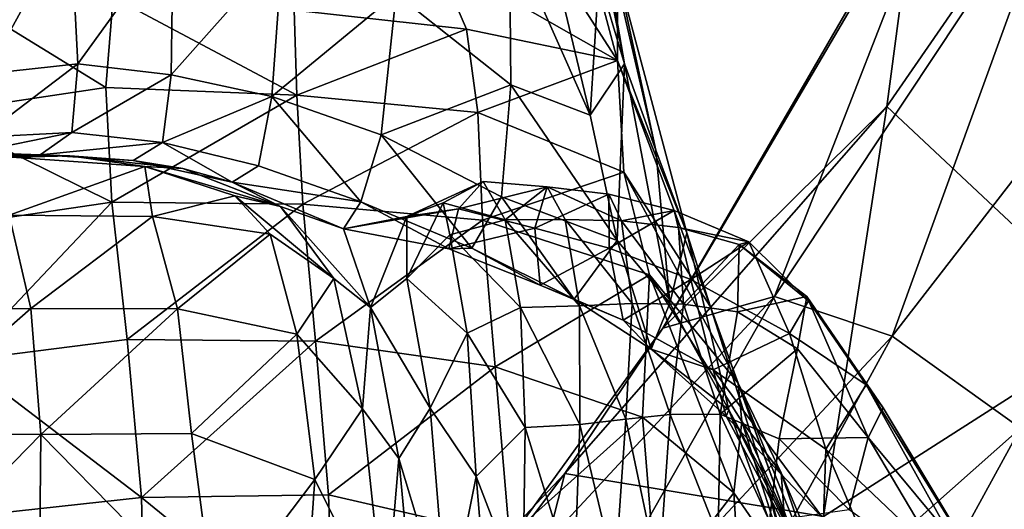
# Model space of a CAD drawing. Extents: x -76 to 76, y -20 to 79.
# Tile 158 of 175: x -5.02 to -2.55, y 13.31 to 14.54. Entities that reach past the tile are written whole.
import ezdxf

# ---------------------------------------------------------------- set-up
doc = ezdxf.new("R2010")
doc.units = 0

msp = doc.modelspace()

# ---------------------------------------------------------------- linework, layer by layer
for points in [[(-2.7707, 14.8568, 14.9312), (-2.8417, 14.3194, 15.8977), (-2.0647, 15.4438, 16.1168)], [(-2.2534, 13.7685, 17.1681), (-2.0647, 15.4438, 16.1168), (-2.8417, 14.3194, 15.8977)], [(-3.5646, 14.6431, 5.0661), (-3.6399, 15.124, 6.3021), (-3.5, 14.4269, 5.129)], [(-3.6399, 15.124, 6.3021), (-3.5822, 14.9027, 6.4904), (-3.5, 14.4269, 5.129)], [(-2.7707, 14.8568, 14.9312), (-2.6624, 15.0251, 14.1059), (-3.4036, 13.7632, 14.5945)], [(-2.6624, 15.0251, 14.1059), (-3.1234, 13.8432, 13.8105), (-3.4036, 13.7632, 14.5945)], [(-2.6624, 15.0251, 14.1059), (-2.3914, 14.9463, 13.5537), (-3.1234, 13.8432, 13.8105)], [(-3.6569, 14.9559, 7.3899), (-3.7192, 14.7488, 7.5953), (-3.5174, 14.435, 7.044)], [(-3.518, 14.6549, 6.6765), (-3.6569, 14.9559, 7.3899), (-3.5174, 14.435, 7.044)], [(-2.3914, 14.9463, 13.5537), (-2.8278, 13.7431, 13.2451), (-3.1234, 13.8432, 13.8105)], [(-2.3914, 14.9463, 13.5537), (-2.0723, 14.7202, 13.1547), (-2.8278, 13.7431, 13.2451)], [(-3.4212, 14.2099, 5.2182), (-3.5, 14.4269, 5.129), (-3.5822, 14.9027, 6.4904)], [(-3.518, 14.6549, 6.6765), (-3.4212, 14.2099, 5.2182), (-3.5822, 14.9027, 6.4904)], [(-2.7707, 14.8568, 14.9312), (-3.4036, 13.7632, 14.5945), (-2.8417, 14.3194, 15.8977)], [(-5.1292, 14.7386, 3.6912), (-4.8907, 14.7847, 3.657), (-5.1029, 14.4018, 3.3285)], [(-4.8907, 14.7847, 3.657), (-4.8722, 14.4265, 3.2624), (-5.1029, 14.4018, 3.3285)], [(-4.8907, 14.7847, 3.657), (-4.6333, 14.7579, 3.6175), (-4.8722, 14.4265, 3.2624)], [(-4.6333, 14.7579, 3.6175), (-4.6382, 14.3989, 3.2163), (-4.8722, 14.4265, 3.2624)], [(-4.6333, 14.7579, 3.6175), (-4.3584, 14.7138, 3.5962), (-4.6382, 14.3989, 3.2163)], [(-3.7859, 14.3738, 3.5687), (-4.0735, 14.6025, 3.5831), (-3.7891, 14.7546, 4.0737)], [(-3.7192, 14.7488, 7.5953), (-3.9752, 14.6957, 7.782), (-3.5174, 14.435, 7.044)], [(-3.7859, 14.3738, 3.5687), (-3.7891, 14.7546, 4.0737), (-3.586, 14.2975, 3.9354)], [(-3.7891, 14.7546, 4.0737), (-3.6621, 14.6169, 4.2778), (-3.586, 14.2975, 3.9354)], [(-4.3584, 14.7138, 3.5962), (-4.3858, 14.3449, 3.2029), (-4.6382, 14.3989, 3.2163)], [(-4.3584, 14.7138, 3.5962), (-4.0735, 14.6025, 3.5831), (-4.3858, 14.3449, 3.2029)], [(-2.0723, 14.7202, 13.1547), (-2.5058, 13.5126, 12.817), (-2.8278, 13.7431, 13.2451)], [(-3.8965, 14.5135, 7.6556), (-3.9752, 14.6957, 7.782), (-4.3298, 14.5613, 7.8057)], [(-3.9752, 14.6957, 7.782), (-3.8965, 14.5135, 7.6556), (-3.5174, 14.435, 7.044)], [(-3.5646, 14.6431, 5.0661), (-3.586, 14.2975, 3.9354), (-3.6621, 14.6169, 4.2778)], [(-3.5646, 14.6431, 5.0661), (-3.5, 14.4269, 5.129), (-3.586, 14.2975, 3.9354)], [(-3.4212, 14.2099, 5.2182), (-3.518, 14.6549, 6.6765), (-3.344, 14.003, 5.3831)], [(-3.518, 14.6549, 6.6765), (-3.5174, 14.435, 7.044), (-3.344, 14.003, 5.3831)], [(-5.2379, 14.3022, 7.0218), (-4.8023, 14.367, 7.5994), (-5.2159, 14.6214, 7.112)], [(-4.8023, 14.367, 7.5994), (-4.7835, 14.5942, 7.6687), (-5.2159, 14.6214, 7.112)], [(-4.8023, 14.367, 7.5994), (-4.323, 14.348, 7.7349), (-4.7835, 14.5942, 7.6687)], [(-4.323, 14.348, 7.7349), (-4.3298, 14.5613, 7.8057), (-4.7835, 14.5942, 7.6687)], [(-4.0735, 14.6025, 3.5831), (-4.1109, 14.2485, 3.2208), (-4.3858, 14.3449, 3.2029)], [(-4.0735, 14.6025, 3.5831), (-3.7859, 14.3738, 3.5687), (-4.1109, 14.2485, 3.2208)], [(-3.8965, 14.5135, 7.6556), (-4.3298, 14.5613, 7.8057), (-4.323, 14.348, 7.7349)], [(-3.8687, 14.3047, 7.597), (-3.8965, 14.5135, 7.6556), (-4.323, 14.348, 7.7349)], [(-3.8965, 14.5135, 7.6556), (-3.8687, 14.3047, 7.597), (-3.5174, 14.435, 7.044)], [(-4.8873, 14.2545, 2.9192), (-5.1154, 14.2426, 2.998), (-4.8722, 14.4265, 3.2624)], [(-5.1154, 14.2426, 2.998), (-5.1029, 14.4018, 3.3285), (-4.8722, 14.4265, 3.2624)], [(-4.8873, 14.2545, 2.9192), (-4.8722, 14.4265, 3.2624), (-4.6382, 14.3989, 3.2163)], [(-3.8687, 14.3047, 7.597), (-3.5018, 14.1552, 6.9789), (-3.5174, 14.435, 7.044)], [(-3.5, 14.4269, 5.129), (-3.5188, 13.9834, 3.6162), (-3.586, 14.2975, 3.9354)], [(-3.3864, 13.8266, 3.7554), (-3.5188, 13.9834, 3.6162), (-3.5, 14.4269, 5.129)], [(-3.2844, 13.8174, 5.6734), (-3.344, 14.003, 5.3831), (-3.5174, 14.435, 7.044)], [(-3.5018, 14.1552, 6.9789), (-3.2844, 13.8174, 5.6734), (-3.5174, 14.435, 7.044)], [(-3.4212, 14.2099, 5.2182), (-3.3864, 13.8266, 3.7554), (-3.5, 14.4269, 5.129)], [(-4.6599, 14.2296, 2.8598), (-4.8873, 14.2545, 2.9192), (-4.6382, 14.3989, 3.2163)], [(-4.6599, 14.2296, 2.8598), (-4.6382, 14.3989, 3.2163), (-4.3858, 14.3449, 3.2029)], [(-4.8023, 14.367, 7.5994), (-5.2379, 14.3022, 7.0218), (-4.7871, 14.08, 7.572)], [(-4.8023, 14.367, 7.5994), (-4.7871, 14.08, 7.572), (-4.323, 14.348, 7.7349)], [(-3.7859, 14.3738, 3.5687), (-3.8092, 14.0933, 3.2684), (-4.1109, 14.2485, 3.2208)], [(-3.8092, 14.0933, 3.2684), (-3.7859, 14.3738, 3.5687), (-3.5188, 13.9834, 3.6162)], [(-3.7859, 14.3738, 3.5687), (-3.586, 14.2975, 3.9354), (-3.5188, 13.9834, 3.6162)], [(-4.7871, 14.08, 7.572), (-4.308, 14.0744, 7.6819), (-4.323, 14.348, 7.7349)], [(-4.4193, 14.1704, 2.8441), (-4.6599, 14.2296, 2.8598), (-4.3858, 14.3449, 3.2029)], [(-4.4193, 14.1704, 2.8441), (-4.3858, 14.3449, 3.2029), (-4.1617, 14.0808, 2.8651)], [(-4.3858, 14.3449, 3.2029), (-4.1109, 14.2485, 3.2208), (-4.1617, 14.0808, 2.8651)], [(-3.8687, 14.3047, 7.597), (-4.323, 14.348, 7.7349), (-4.308, 14.0744, 7.6819)], [(-3.0007, 13.2912, 16.874), (-2.8417, 14.3194, 15.8977), (-3.6497, 13.3985, 15.5108)], [(-3.4036, 13.7632, 14.5945), (-3.6497, 13.3985, 15.5108), (-2.8417, 14.3194, 15.8977)], [(-3.0007, 13.2912, 16.874), (-2.2534, 13.7685, 17.1681), (-2.8417, 14.3194, 15.8977)], [(-5.2379, 14.3022, 7.0218), (-5.2761, 14.0078, 7.0892), (-4.7871, 14.08, 7.572)], [(-3.8566, 14.0342, 7.5701), (-3.8687, 14.3047, 7.597), (-4.308, 14.0744, 7.6819)], [(-3.8687, 14.3047, 7.597), (-3.8566, 14.0342, 7.5701), (-3.5018, 14.1552, 6.9789)], [(-4.8873, 14.2545, 2.9192), (-4.9673, 14.1987, 2.6654), (-5.1332, 14.2041, 2.7983)], [(-5.1154, 14.2426, 2.998), (-4.8873, 14.2545, 2.9192), (-5.1332, 14.2041, 2.7983)], [(-4.8873, 14.2545, 2.9192), (-4.6599, 14.2296, 2.8598), (-4.9673, 14.1987, 2.6654)], [(-3.8831, 13.9646, 2.9158), (-4.1617, 14.0808, 2.8651), (-4.1109, 14.2485, 3.2208)], [(-3.8092, 14.0933, 3.2684), (-3.8831, 13.9646, 2.9158), (-4.1109, 14.2485, 3.2208)], [(-4.6599, 14.2296, 2.8598), (-4.7332, 14.1841, 2.5765), (-4.9673, 14.1987, 2.6654)], [(-4.4851, 14.1301, 2.5454), (-4.7332, 14.1841, 2.5765), (-4.6599, 14.2296, 2.8598)], [(-4.4193, 14.1704, 2.8441), (-4.4851, 14.1301, 2.5454), (-4.6599, 14.2296, 2.8598)], [(-4.9673, 14.1987, 2.6654), (-5.1435, 14.1893, 2.5394), (-5.1332, 14.2041, 2.7983)], [(-5.1435, 14.1893, 2.5394), (-4.9673, 14.1987, 2.6654), (-4.8929, 14.1962, 2.3951)], [(-5.1435, 14.1893, 2.5394), (-4.8929, 14.1962, 2.3951), (-5.1113, 14.1978, 2.1688)], [(-4.7047, 14.1694, 2.0653), (-5.1113, 14.1978, 2.1688), (-4.8929, 14.1962, 2.3951)], [(-5.045, 14.0474, 1.6223), (-5.1113, 14.1978, 2.1688), (-4.7047, 14.1694, 2.0653)], [(-4.9673, 14.1987, 2.6654), (-4.7332, 14.1841, 2.5765), (-4.8929, 14.1962, 2.3951)], [(-4.6091, 14.164, 2.3329), (-4.7047, 14.1694, 2.0653), (-4.8929, 14.1962, 2.3951)], [(-4.6091, 14.164, 2.3329), (-4.8929, 14.1962, 2.3951), (-4.7332, 14.1841, 2.5765)], [(-3.4212, 14.2099, 5.2182), (-3.344, 14.003, 5.3831), (-3.3864, 13.8266, 3.7554)], [(-4.6852, 14.0439, 1.6013), (-5.045, 14.0474, 1.6223), (-4.7047, 14.1694, 2.0653)], [(-4.4851, 14.1301, 2.5454), (-4.6091, 14.164, 2.3329), (-4.7332, 14.1841, 2.5765)], [(-4.6091, 14.164, 2.3329), (-4.364, 14.069, 2.1609), (-4.7047, 14.1694, 2.0653)], [(-4.6852, 14.0439, 1.6013), (-4.7047, 14.1694, 2.0653), (-4.4787, 14.0951, 1.9681)], [(-4.364, 14.069, 2.1609), (-4.4787, 14.0951, 1.9681), (-4.7047, 14.1694, 2.0653)], [(-4.6091, 14.164, 2.3329), (-4.4851, 14.1301, 2.5454), (-4.364, 14.069, 2.1609)], [(-4.4193, 14.1704, 2.8441), (-4.1617, 14.0808, 2.8651), (-4.4851, 14.1301, 2.5454)], [(-3.8566, 14.0342, 7.5701), (-3.4377, 13.8971, 7.1065), (-3.5018, 14.1552, 6.9789)], [(-3.2844, 13.8174, 5.6734), (-3.5018, 14.1552, 6.9789), (-3.2147, 13.6257, 5.9122)], [(-3.5018, 14.1552, 6.9789), (-3.4377, 13.8971, 7.1065), (-3.2147, 13.6257, 5.9122)], [(-4.4851, 14.1301, 2.5454), (-4.2054, 14.0125, 2.4316), (-4.364, 14.069, 2.1609)], [(-4.1617, 14.0808, 2.8651), (-4.2054, 14.0125, 2.4316), (-4.4851, 14.1301, 2.5454)], [(-3.9172, 14.063, 2.3354), (-3.8552, 14.1318, 2.0501), (-4.0467, 14.0434, 2.1626)], [(-3.8552, 14.1318, 2.0501), (-3.9556, 14.0783, 1.9649), (-4.0467, 14.0434, 2.1626)], [(-3.8552, 14.1318, 2.0501), (-3.7998, 14.0354, 1.5973), (-3.9556, 14.0783, 1.9649)], [(-3.8552, 14.1318, 2.0501), (-3.9172, 14.063, 2.3354), (-3.6946, 14.1184, 2.0685)], [(-3.9172, 14.063, 2.3354), (-3.7252, 14.0143, 2.3667), (-3.6946, 14.1184, 2.0685)], [(-3.7998, 14.0354, 1.5973), (-3.8552, 14.1318, 2.0501), (-3.6946, 14.1184, 2.0685)], [(-3.6491, 14.0357, 1.6124), (-3.7998, 14.0354, 1.5973), (-3.6946, 14.1184, 2.0685)], [(-3.5393, 14.0996, 2.0861), (-3.6946, 14.1184, 2.0685), (-3.7252, 14.0143, 2.3667)], [(-3.5074, 14.0331, 1.6316), (-3.6491, 14.0357, 1.6124), (-3.6946, 14.1184, 2.0685)], [(-3.5393, 14.0996, 2.0861), (-3.5074, 14.0331, 1.6316), (-3.6946, 14.1184, 2.0685)], [(-4.3893, 13.9995, 1.6073), (-4.6852, 14.0439, 1.6013), (-4.4787, 14.0951, 1.9681)], [(-4.2295, 13.8879, 1.6871), (-4.3893, 13.9995, 1.6073), (-4.4787, 14.0951, 1.9681)], [(-4.364, 14.069, 2.1609), (-4.2295, 13.8879, 1.6871), (-4.4787, 14.0951, 1.9681)], [(-3.8831, 13.9646, 2.9158), (-3.8092, 14.0933, 3.2684), (-3.6261, 13.8364, 2.9768)], [(-3.8092, 14.0933, 3.2684), (-3.5188, 13.9834, 3.6162), (-3.6261, 13.8364, 2.9768)], [(-3.5385, 13.9645, 2.4106), (-3.5393, 14.0996, 2.0861), (-3.7252, 14.0143, 2.3667)], [(-3.5074, 14.0331, 1.6316), (-3.5393, 14.0996, 2.0861), (-3.3751, 14.0589, 2.0681)], [(-3.5393, 14.0996, 2.0861), (-3.5385, 13.9645, 2.4106), (-3.3751, 14.0589, 2.0681)], [(-4.7871, 14.08, 7.572), (-5.2761, 14.0078, 7.0892), (-5.1637, 13.6826, 7.3129)], [(-4.7488, 13.7349, 7.5878), (-4.7871, 14.08, 7.572), (-5.1637, 13.6826, 7.3129)], [(-4.7871, 14.08, 7.572), (-4.7488, 13.7349, 7.5878), (-4.308, 14.0744, 7.6819)], [(-4.7488, 13.7349, 7.5878), (-4.2758, 13.7312, 7.6718), (-4.308, 14.0744, 7.6819)], [(-4.2295, 13.8879, 1.6871), (-4.364, 14.069, 2.1609), (-4.1378, 13.8153, 1.7471)], [(-4.364, 14.069, 2.1609), (-4.2054, 14.0125, 2.4316), (-4.1378, 13.8153, 1.7471)], [(-3.8566, 14.0342, 7.5701), (-4.308, 14.0744, 7.6819), (-4.2758, 13.7312, 7.6718)], [(-3.9412, 13.9628, 2.5813), (-4.2054, 14.0125, 2.4316), (-4.1617, 14.0808, 2.8651)], [(-3.8831, 13.9646, 2.9158), (-3.9412, 13.9628, 2.5813), (-4.1617, 14.0808, 2.8651)], [(-4.0463, 13.8881, 1.694), (-4.0467, 14.0434, 2.1626), (-3.9556, 14.0783, 1.9649)], [(-3.939, 13.9977, 1.615), (-4.0463, 13.8881, 1.694), (-3.9556, 14.0783, 1.9649)], [(-3.7998, 14.0354, 1.5973), (-3.939, 13.9977, 1.615), (-3.9556, 14.0783, 1.9649)], [(-5.045, 14.0474, 1.6223), (-4.9909, 13.8128, 1.0793), (-5.3645, 13.8105, 1.0911)], [(-5.045, 14.0474, 1.6223), (-4.6852, 14.0439, 1.6013), (-4.9909, 13.8128, 1.0793)], [(-4.6852, 14.0439, 1.6013), (-4.6221, 13.8122, 1.0658), (-4.9909, 13.8128, 1.0793)], [(-4.6852, 14.0439, 1.6013), (-4.3893, 13.9995, 1.6073), (-4.6221, 13.8122, 1.0658)], [(-3.9172, 14.063, 2.3354), (-4.0467, 14.0434, 2.1626), (-4.2054, 14.0125, 2.4316)], [(-3.9412, 13.9628, 2.5813), (-3.9172, 14.063, 2.3354), (-4.2054, 14.0125, 2.4316)], [(-4.1378, 13.8153, 1.7471), (-4.2054, 14.0125, 2.4316), (-4.0467, 14.0434, 2.1626)], [(-4.0463, 13.8881, 1.694), (-4.1378, 13.8153, 1.7471), (-4.0467, 14.0434, 2.1626)], [(-3.9172, 14.063, 2.3354), (-3.9412, 13.9628, 2.5813), (-3.7252, 14.0143, 2.3667)], [(-3.5385, 13.9645, 2.4106), (-3.3333, 13.8857, 2.4043), (-3.3751, 14.0589, 2.0681)], [(-3.3649, 14.0162, 1.6304), (-3.5074, 14.0331, 1.6316), (-3.3751, 14.0589, 2.0681)], [(-3.1877, 13.98, 1.9793), (-3.3751, 14.0589, 2.0681), (-3.3333, 13.8857, 2.4043)], [(-3.3649, 14.0162, 1.6304), (-3.3751, 14.0589, 2.0681), (-3.1877, 13.98, 1.9793)], [(-3.825, 13.6668, 7.5388), (-3.8566, 14.0342, 7.5701), (-4.2758, 13.7312, 7.6718)], [(-3.7998, 14.0354, 1.5973), (-3.7611, 13.8157, 1.0882), (-3.939, 13.9977, 1.615)], [(-3.8566, 14.0342, 7.5701), (-3.825, 13.6668, 7.5388), (-3.4377, 13.8971, 7.1065)], [(-3.7998, 14.0354, 1.5973), (-3.6491, 14.0357, 1.6124), (-3.6134, 13.8193, 1.1066)], [(-3.7611, 13.8157, 1.0882), (-3.7998, 14.0354, 1.5973), (-3.6134, 13.8193, 1.1066)], [(-3.5074, 14.0331, 1.6316), (-3.4807, 13.8251, 1.139), (-3.6491, 14.0357, 1.6124)], [(-3.4807, 13.8251, 1.139), (-3.6134, 13.8193, 1.1066), (-3.6491, 14.0357, 1.6124)], [(-3.5074, 14.0331, 1.6316), (-3.3649, 14.0162, 1.6304), (-3.352, 13.8234, 1.162)], [(-3.4807, 13.8251, 1.139), (-3.5074, 14.0331, 1.6316), (-3.352, 13.8234, 1.162)], [(-3.2119, 13.9734, 1.5842), (-3.3649, 14.0162, 1.6304), (-3.1877, 13.98, 1.9793)], [(-3.3649, 14.0162, 1.6304), (-3.2119, 13.9734, 1.5842), (-3.352, 13.8234, 1.162)], [(-4.3893, 13.9995, 1.6073), (-4.3229, 13.7484, 1.0719), (-4.6221, 13.8122, 1.0658)], [(-4.3893, 13.9995, 1.6073), (-4.2295, 13.8879, 1.6871), (-4.3229, 13.7484, 1.0719)], [(-4.0463, 13.8881, 1.694), (-3.939, 13.9977, 1.615), (-3.8955, 13.7511, 1.0931)], [(-3.9412, 13.9628, 2.5813), (-3.7121, 13.8711, 2.6289), (-3.7252, 14.0143, 2.3667)], [(-3.7611, 13.8157, 1.0882), (-3.8955, 13.7511, 1.0931), (-3.939, 13.9977, 1.615)], [(-3.5385, 13.9645, 2.4106), (-3.7252, 14.0143, 2.3667), (-3.7121, 13.8711, 2.6289)], [(-3.344, 14.003, 5.3831), (-3.2382, 13.5583, 3.7109), (-3.3864, 13.8266, 3.7554)], [(-3.2844, 13.8174, 5.6734), (-3.1496, 13.3942, 4.3883), (-3.344, 14.003, 5.3831)], [(-3.1496, 13.3942, 4.3883), (-3.2382, 13.5583, 3.7109), (-3.344, 14.003, 5.3831)], [(-3.4334, 13.7108, 3.0287), (-3.6261, 13.8364, 2.9768), (-3.5188, 13.9834, 3.6162)], [(-3.3864, 13.8266, 3.7554), (-3.4334, 13.7108, 3.0287), (-3.5188, 13.9834, 3.6162)], [(-3.2119, 13.9734, 1.5842), (-3.2167, 13.8044, 1.1527), (-3.352, 13.8234, 1.162)], [(-3.0863, 13.7499, 2.285), (-3.1877, 13.98, 1.9793), (-3.3333, 13.8857, 2.4043)], [(-3.2119, 13.9734, 1.5842), (-3.0426, 13.843, 1.5615), (-3.2167, 13.8044, 1.1527)], [(-3.2119, 13.9734, 1.5842), (-3.1877, 13.98, 1.9793), (-3.0385, 13.8322, 1.8664)], [(-3.0426, 13.843, 1.5615), (-3.2119, 13.9734, 1.5842), (-3.0385, 13.8322, 1.8664)], [(-3.1877, 13.98, 1.9793), (-3.0863, 13.7499, 2.285), (-3.0385, 13.8322, 1.8664)], [(-3.9412, 13.9628, 2.5813), (-3.8831, 13.9646, 2.9158), (-3.7121, 13.8711, 2.6289)], [(-3.8831, 13.9646, 2.9158), (-3.6261, 13.8364, 2.9768), (-3.7121, 13.8711, 2.6289)], [(-3.5036, 13.7832, 2.6949), (-3.5385, 13.9645, 2.4106), (-3.7121, 13.8711, 2.6289)], [(-3.5385, 13.9645, 2.4106), (-3.5036, 13.7832, 2.6949), (-3.3333, 13.8857, 2.4043)], [(-3.825, 13.6668, 7.5388), (-3.4553, 13.5402, 7.2545), (-3.4377, 13.8971, 7.1065)], [(-3.4553, 13.5402, 7.2545), (-3.2257, 13.3499, 6.8845), (-3.4377, 13.8971, 7.1065)], [(-3.2257, 13.3499, 6.8845), (-3.2052, 13.5296, 6.6427), (-3.4377, 13.8971, 7.1065)], [(-3.2147, 13.6257, 5.9122), (-3.4377, 13.8971, 7.1065), (-3.2052, 13.5296, 6.6427)], [(-4.2295, 13.8879, 1.6871), (-4.1579, 13.561, 1.1185), (-4.3229, 13.7484, 1.0719)], [(-4.2295, 13.8879, 1.6871), (-4.1378, 13.8153, 1.7471), (-4.1579, 13.561, 1.1185)], [(-4.0463, 13.8881, 1.694), (-3.9882, 13.5625, 1.131), (-4.1378, 13.8153, 1.7471)], [(-3.9882, 13.5625, 1.131), (-4.0463, 13.8881, 1.694), (-3.8955, 13.7511, 1.0931)], [(-3.5036, 13.7832, 2.6949), (-3.7121, 13.8711, 2.6289), (-3.6261, 13.8364, 2.9768)], [(-3.5036, 13.7832, 2.6949), (-3.2774, 13.6592, 2.7035), (-3.3333, 13.8857, 2.4043)], [(-3.0863, 13.7499, 2.285), (-3.3333, 13.8857, 2.4043), (-3.2774, 13.6592, 2.7035)], [(-4.1337, 12.7555, 14.0405), (-3.4036, 13.7632, 14.5945), (-3.1234, 13.8432, 13.8105)], [(-3.7247, 12.7841, 13.3778), (-4.1337, 12.7555, 14.0405), (-3.1234, 13.8432, 13.8105)], [(-3.7247, 12.7841, 13.3778), (-3.1234, 13.8432, 13.8105), (-2.8278, 13.7431, 13.2451)], [(-3.0426, 13.843, 1.5615), (-3.0654, 13.7117, 1.1467), (-3.2167, 13.8044, 1.1527)], [(-2.8886, 13.4888, 1.1797), (-3.0654, 13.7117, 1.1467), (-3.0426, 13.843, 1.5615)], [(-2.8511, 13.5637, 1.6308), (-2.8886, 13.4888, 1.1797), (-3.0426, 13.843, 1.5615)], [(-2.8511, 13.5637, 1.6308), (-3.0426, 13.843, 1.5615), (-3.0385, 13.8322, 1.8664)], [(-3.7611, 13.8157, 1.0882), (-3.6134, 13.8193, 1.1066), (-3.6119, 13.5221, 0.6594)], [(-3.4334, 13.7108, 3.0287), (-3.5036, 13.7832, 2.6949), (-3.6261, 13.8364, 2.9768)], [(-3.4807, 13.8251, 1.139), (-3.4968, 13.5355, 0.6999), (-3.6134, 13.8193, 1.1066)], [(-3.4968, 13.5355, 0.6999), (-3.6119, 13.5221, 0.6594), (-3.6134, 13.8193, 1.1066)], [(-3.4968, 13.5355, 0.6999), (-3.4807, 13.8251, 1.139), (-3.3856, 13.5468, 0.7332)], [(-3.4807, 13.8251, 1.139), (-3.352, 13.8234, 1.162), (-3.3856, 13.5468, 0.7332)], [(-3.4334, 13.7108, 3.0287), (-3.3864, 13.8266, 3.7554), (-3.2382, 13.5583, 3.7109)], [(-3.2598, 13.548, 0.7375), (-3.3856, 13.5468, 0.7332), (-3.352, 13.8234, 1.162)], [(-3.2167, 13.8044, 1.1527), (-3.2598, 13.548, 0.7375), (-3.352, 13.8234, 1.162)], [(-3.0863, 13.7499, 2.285), (-2.8935, 13.6211, 2.0335), (-3.0385, 13.8322, 1.8664)], [(-2.8935, 13.6211, 2.0335), (-2.8511, 13.5637, 1.6308), (-3.0385, 13.8322, 1.8664)], [(-5.3505, 13.4978, 0.5946), (-5.3645, 13.8105, 1.0911), (-4.9909, 13.8128, 1.0793)], [(-4.9657, 13.497, 0.5826), (-5.3505, 13.4978, 0.5946), (-4.9909, 13.8128, 1.0793)], [(-4.9657, 13.497, 0.5826), (-4.9909, 13.8128, 1.0793), (-4.6221, 13.8122, 1.0658)], [(-4.5871, 13.4994, 0.5836), (-4.9657, 13.497, 0.5826), (-4.6221, 13.8122, 1.0658)], [(-4.5871, 13.4994, 0.5836), (-4.6221, 13.8122, 1.0658), (-4.3229, 13.7484, 1.0719)], [(-4.1378, 13.8153, 1.7471), (-4.0666, 13.4368, 1.155), (-4.1579, 13.561, 1.1185)], [(-3.9882, 13.5625, 1.131), (-4.0666, 13.4368, 1.155), (-4.1378, 13.8153, 1.7471)], [(-3.7611, 13.8157, 1.0882), (-3.7495, 13.5143, 0.6339), (-3.8955, 13.7511, 1.0931)], [(-3.7495, 13.5143, 0.6339), (-3.7611, 13.8157, 1.0882), (-3.6119, 13.5221, 0.6594)], [(-3.2844, 13.8174, 5.6734), (-3.2147, 13.6257, 5.9122), (-3.0771, 13.2406, 4.8398)], [(-3.1496, 13.3942, 4.3883), (-3.2844, 13.8174, 5.6734), (-3.0771, 13.2406, 4.8398)], [(-3.2598, 13.548, 0.7375), (-3.2167, 13.8044, 1.1527), (-3.0654, 13.7117, 1.1467)], [(-3.5036, 13.7832, 2.6949), (-3.4334, 13.7108, 3.0287), (-3.2774, 13.6592, 2.7035)], [(-2.2534, 13.7685, 17.1681), (-3.0007, 13.2912, 16.874), (-2.4336, 12.2056, 17.9434)], [(-4.2778, 13.3837, 0.6071), (-4.5871, 13.4994, 0.5836), (-4.3229, 13.7484, 1.0719)], [(-4.2778, 13.3837, 0.6071), (-4.3229, 13.7484, 1.0719), (-4.1579, 13.561, 1.1185)], [(-3.4036, 13.7632, 14.5945), (-4.1337, 12.7555, 14.0405), (-3.6497, 13.3985, 15.5108)], [(-3.9882, 13.5625, 1.131), (-3.8955, 13.7511, 1.0931), (-3.8726, 13.3913, 0.635)], [(-3.7495, 13.5143, 0.6339), (-3.8726, 13.3913, 0.635), (-3.8955, 13.7511, 1.0931)], [(-2.995, 13.4595, 2.5788), (-3.0863, 13.7499, 2.285), (-3.2774, 13.6592, 2.7035)], [(-3.0863, 13.7499, 2.285), (-2.995, 13.4595, 2.5788), (-2.8935, 13.6211, 2.0335)], [(-4.7488, 13.7349, 7.5878), (-5.1637, 13.6826, 7.3129), (-4.7124, 13.339, 7.569)], [(-4.7488, 13.7349, 7.5878), (-4.7124, 13.339, 7.569), (-4.2758, 13.7312, 7.6718)], [(-4.7124, 13.339, 7.569), (-4.2434, 13.3455, 7.6469), (-4.2758, 13.7312, 7.6718)], [(-3.825, 13.6668, 7.5388), (-4.2758, 13.7312, 7.6718), (-4.2434, 13.3455, 7.6469)], [(-3.3742, 12.7419, 12.8492), (-3.7247, 12.7841, 13.3778), (-2.8278, 13.7431, 13.2451)], [(-3.3742, 12.7419, 12.8492), (-2.8278, 13.7431, 13.2451), (-2.5058, 13.5126, 12.817)], [(-3.4334, 13.7108, 3.0287), (-3.245, 13.5423, 3.0298), (-3.2774, 13.6592, 2.7035)], [(-3.245, 13.5423, 3.0298), (-3.4334, 13.7108, 3.0287), (-3.2382, 13.5583, 3.7109)], [(-3.1122, 13.486, 0.7439), (-3.2598, 13.548, 0.7375), (-3.0654, 13.7117, 1.1467)], [(-3.1122, 13.486, 0.7439), (-3.0654, 13.7117, 1.1467), (-2.8886, 13.4888, 1.1797)], [(-5.1637, 13.6826, 7.3129), (-5.1271, 13.2937, 7.2942), (-4.7124, 13.339, 7.569)], [(-3.7891, 13.2407, 7.4803), (-3.825, 13.6668, 7.5388), (-4.2434, 13.3455, 7.6469)], [(-3.825, 13.6668, 7.5388), (-3.7891, 13.2407, 7.4803), (-3.4553, 13.5402, 7.2545)], [(-3.0009, 13.2854, 2.9383), (-2.995, 13.4595, 2.5788), (-3.2774, 13.6592, 2.7035)], [(-3.245, 13.5423, 3.0298), (-3.0009, 13.2854, 2.9383), (-3.2774, 13.6592, 2.7035)], [(-3.1072, 13.4006, 5.9225), (-3.0038, 13.1011, 5.1238), (-3.2147, 13.6257, 5.9122)], [(-3.1072, 13.4006, 5.9225), (-3.2147, 13.6257, 5.9122), (-3.2052, 13.5296, 6.6427)], [(-3.0038, 13.1011, 5.1238), (-3.0771, 13.2406, 4.8398), (-3.2147, 13.6257, 5.9122)], [(-2.995, 13.4595, 2.5788), (-2.5875, 13.0725, 2.2643), (-2.8935, 13.6211, 2.0335)], [(-2.8511, 13.5637, 1.6308), (-2.8935, 13.6211, 2.0335), (-2.5917, 13.132, 1.603)], [(-2.8935, 13.6211, 2.0335), (-2.5875, 13.0725, 2.2643), (-2.5917, 13.132, 1.603)], [(-4.1011, 13.0288, 0.6623), (-4.2778, 13.3837, 0.6071), (-4.1579, 13.561, 1.1185)], [(-4.1011, 13.0288, 0.6623), (-4.1579, 13.561, 1.1185), (-4.0666, 13.4368, 1.155)], [(-3.9882, 13.5625, 1.131), (-3.9445, 13.0319, 0.6746), (-4.0666, 13.4368, 1.155)], [(-3.9445, 13.0319, 0.6746), (-3.9882, 13.5625, 1.131), (-3.8726, 13.3913, 0.635)], [(-3.4968, 13.5355, 0.6999), (-3.3856, 13.5468, 0.7332), (-3.414, 13.1424, 0.4061)], [(-3.2647, 13.2416, 0.4438), (-3.414, 13.1424, 0.4061), (-3.3856, 13.5468, 0.7332)], [(-3.2598, 13.548, 0.7375), (-3.2647, 13.2416, 0.4438), (-3.3856, 13.5468, 0.7332)], [(-3.2647, 13.2416, 0.4438), (-3.2598, 13.548, 0.7375), (-3.136, 13.279, 0.538)], [(-3.2598, 13.548, 0.7375), (-3.1122, 13.486, 0.7439), (-3.136, 13.279, 0.538)], [(-3.245, 13.5423, 3.0298), (-3.2382, 13.5583, 3.7109), (-3.0357, 13.1532, 3.3578)], [(-3.0308, 12.9883, 3.8314), (-3.0357, 13.1532, 3.3578), (-3.2382, 13.5583, 3.7109)], [(-3.1496, 13.3942, 4.3883), (-3.0308, 12.9883, 3.8314), (-3.2382, 13.5583, 3.7109)], [(-2.8511, 13.5637, 1.6308), (-2.5917, 13.132, 1.603), (-2.8886, 13.4888, 1.1797)], [(-3.7891, 13.2407, 7.4803), (-3.4192, 13.0983, 7.1797), (-3.4553, 13.5402, 7.2545)], [(-3.7495, 13.5143, 0.6339), (-3.6119, 13.5221, 0.6594), (-3.6266, 13.1163, 0.3626)], [(-3.5235, 13.1498, 0.4064), (-3.6266, 13.1163, 0.3626), (-3.6119, 13.5221, 0.6594)], [(-3.4968, 13.5355, 0.6999), (-3.5235, 13.1498, 0.4064), (-3.6119, 13.5221, 0.6594)], [(-3.5235, 13.1498, 0.4064), (-3.4968, 13.5355, 0.6999), (-3.414, 13.1424, 0.4061)], [(-3.2257, 13.3499, 6.8845), (-3.4553, 13.5402, 7.2545), (-3.4192, 13.0983, 7.1797)], [(-3.0009, 13.2854, 2.9383), (-3.245, 13.5423, 3.0298), (-3.0357, 13.1532, 3.3578)], [(-3.2257, 13.3499, 6.8845), (-3.0839, 13.1464, 6.4339), (-3.2052, 13.5296, 6.6427)], [(-3.1072, 13.4006, 5.9225), (-3.2052, 13.5296, 6.6427), (-3.0991, 13.2969, 6.3399)], [(-3.0839, 13.1464, 6.4339), (-3.0991, 13.2969, 6.3399), (-3.2052, 13.5296, 6.6427)], [(-5.3505, 13.4978, 0.5946), (-4.9657, 13.497, 0.5826), (-5.4044, 13.0475, 0.2732)], [(-4.9657, 13.497, 0.5826), (-4.9706, 12.9836, 0.2257), (-5.4044, 13.0475, 0.2732)], [(-4.5284, 13.052, 0.2753), (-4.9706, 12.9836, 0.2257), (-4.9657, 13.497, 0.5826)], [(-4.5871, 13.4994, 0.5836), (-4.5284, 13.052, 0.2753), (-4.9657, 13.497, 0.5826)], [(-4.5871, 13.4994, 0.5836), (-4.2778, 13.3837, 0.6071), (-4.5284, 13.052, 0.2753)], [(-3.7495, 13.5143, 0.6339), (-3.7552, 13.0867, 0.3333), (-3.8726, 13.3913, 0.635)], [(-3.7552, 13.0867, 0.3333), (-3.7495, 13.5143, 0.6339), (-3.6266, 13.1163, 0.3626)], [(-3.0046, 12.6016, 12.4196), (-3.3742, 12.7419, 12.8492), (-2.5058, 13.5126, 12.817)], [(-3.0046, 12.6016, 12.4196), (-2.5058, 13.5126, 12.817), (-2.1461, 13.2012, 12.4449)], [(-3.1122, 13.486, 0.7439), (-2.9358, 13.308, 0.7834), (-3.136, 13.279, 0.538)], [(-2.9358, 13.308, 0.7834), (-3.1122, 13.486, 0.7439), (-2.8886, 13.4888, 1.1797)], [(-2.9358, 13.308, 0.7834), (-2.8886, 13.4888, 1.1797), (-2.6651, 13.1129, 1.1433)], [(-2.5917, 13.132, 1.603), (-2.6651, 13.1129, 1.1433), (-2.8886, 13.4888, 1.1797)], [(-3.0009, 13.2854, 2.9383), (-2.7657, 12.9193, 2.859), (-2.995, 13.4595, 2.5788)], [(-2.7657, 12.9193, 2.859), (-2.5875, 13.0725, 2.2643), (-2.995, 13.4595, 2.5788)], [(-4.0068, 12.7924, 0.701), (-4.1011, 13.0288, 0.6623), (-4.0666, 13.4368, 1.155)], [(-3.9445, 13.0319, 0.6746), (-4.0068, 12.7924, 0.701), (-4.0666, 13.4368, 1.155)], [(-4.1337, 12.7555, 14.0405), (-4.493, 12.5075, 14.846), (-3.6497, 13.3985, 15.5108)], [(-3.8433, 12.6447, 16.4732), (-3.6497, 13.3985, 15.5108), (-4.493, 12.5075, 14.846)], [(-3.8433, 12.6447, 16.4732), (-3.0007, 13.2912, 16.874), (-3.6497, 13.3985, 15.5108)], [(-3.1072, 13.4006, 5.9225), (-3.0115, 13.1746, 5.8669), (-3.0038, 13.1011, 5.1238)], [(-3.0115, 13.1746, 5.8669), (-3.1072, 13.4006, 5.9225), (-3.0991, 13.2969, 6.3399)], [(-4.2778, 13.3837, 0.6071), (-4.3045, 13.0035, 0.3856), (-4.5284, 13.052, 0.2753)], [(-4.2778, 13.3837, 0.6071), (-4.1011, 13.0288, 0.6623), (-4.3045, 13.0035, 0.3856)], [(-3.9445, 13.0319, 0.6746), (-3.8726, 13.3913, 0.635), (-3.8419, 13.0217, 0.4203)], [(-3.7552, 13.0867, 0.3333), (-3.8419, 13.0217, 0.4203), (-3.8726, 13.3913, 0.635)], [(-3.0308, 12.9883, 3.8314), (-3.1496, 13.3942, 4.3883), (-3.0025, 12.843, 4.2855)], [(-3.1496, 13.3942, 4.3883), (-3.0771, 13.2406, 4.8398), (-3.0025, 12.843, 4.2855)], [(-3.2033, 12.9923, 6.8552), (-3.2257, 13.3499, 6.8845), (-3.4192, 13.0983, 7.1797)], [(-3.2257, 13.3499, 6.8845), (-3.2033, 12.9923, 6.8552), (-3.0839, 13.1464, 6.4339)], [(-4.7028, 12.8995, 7.438), (-4.7124, 13.339, 7.569), (-5.1271, 13.2937, 7.2942)], [(-4.2279, 12.9442, 7.5499), (-4.2434, 13.3455, 7.6469), (-4.7124, 13.339, 7.569)], [(-4.7028, 12.8995, 7.438), (-4.2279, 12.9442, 7.5499), (-4.7124, 13.339, 7.569)], [(-3.7891, 13.2407, 7.4803), (-4.2434, 13.3455, 7.6469), (-4.2279, 12.9442, 7.5499)]]:
    msp.add_3dface(points)

doc.saveas('drawing.dxf')
